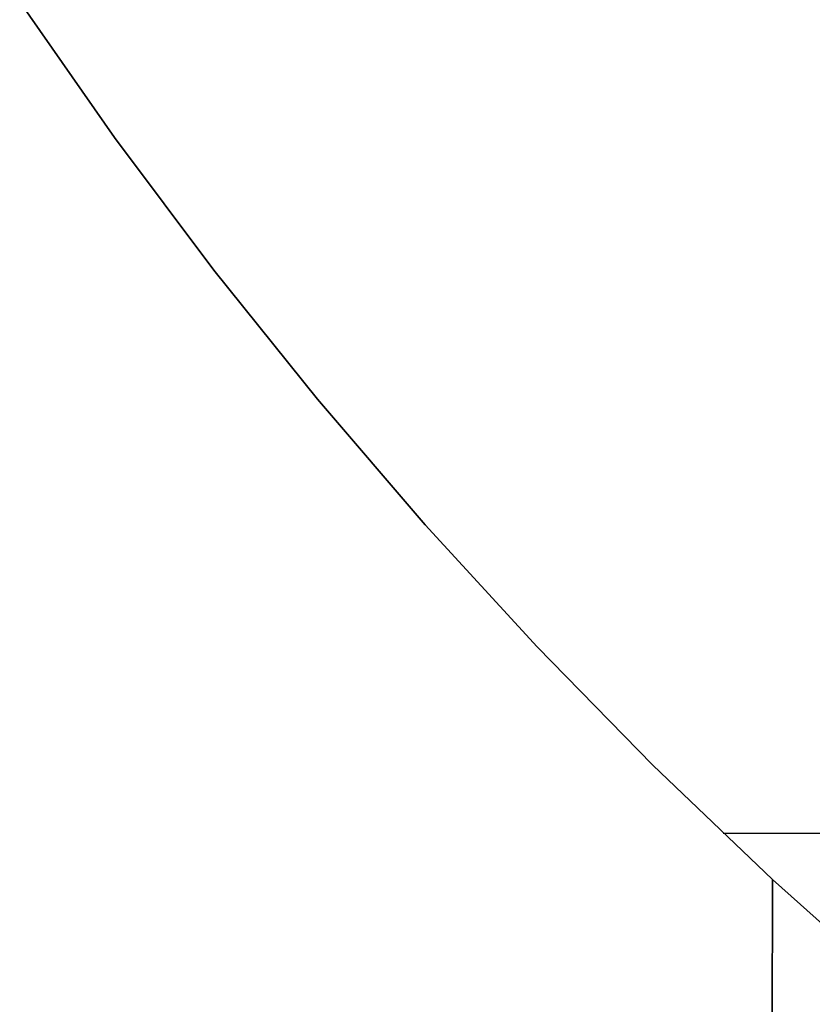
# Model space of a CAD drawing. Header units: millimetres. Extents: x 9001 to 10165, y -167 to 850.
# Tile 16 of 216: x 9510 to 9523, y 417 to 434. Entities that reach past the tile are written whole.
import ezdxf

# ---------------------------------------------------------------- set-up
doc = ezdxf.new("R2010")
doc.units = ezdxf.units.MM
doc.layers.add('1', color=7, linetype='Continuous')

msp = doc.modelspace()

# ---------------------------------------------------------------- linework, layer by layer
at = {"layer": '1', "color": 29, "true_color": 0x4d342b}
for p, q in [((9509.686, 434.173, 59.568), (9511.329, 431.824, 59.568)), ((9509.686, 434.173, 65.657), (9511.329, 431.824, 65.657)), ((9511.329, 431.824, 62.612), (9509.686, 434.173, 62.612)), ((9511.329, 431.824, 59.568), (9513.048, 429.53, 59.568)), ((9511.329, 431.824, 65.657), (9513.048, 429.53, 65.657)), ((9513.048, 429.53, 62.612), (9511.329, 431.824, 62.612)), ((9513.048, 429.53, 59.568), (9514.843, 427.295, 59.568)), ((9513.048, 429.53, 65.657), (9514.843, 427.295, 65.657)), ((9514.843, 427.295, 62.612), (9513.048, 429.53, 62.612)), ((9513.936, 428.405, 65.657), (9513.936, 428.405, 59.568)), ((9514.843, 427.295, 59.568), (9516.709, 425.12, 59.568)), ((9514.843, 427.295, 65.657), (9516.709, 425.12, 65.657)), ((9516.709, 425.12, 62.612), (9514.843, 427.295, 62.612)), ((9516.709, 425.12, 59.568), (9518.647, 423.007, 59.568)), ((9516.709, 425.12, 65.657), (9518.647, 423.007, 65.657)), ((9518.647, 423.007, 62.612), (9516.709, 425.12, 62.612)), ((9518.647, 423.007, 59.568), (9520.653, 420.96, 59.568)), ((9518.647, 423.007, 65.657), (9520.653, 420.96, 65.657)), ((9520.653, 420.96, 62.612), (9518.647, 423.007, 62.612)), ((9520.653, 420.96, 59.568), (9522.726, 418.979, 59.568)), ((9520.653, 420.96, 65.657), (9522.726, 418.979, 65.657)), ((9522.726, 418.979, 62.612), (9520.653, 420.96, 62.612)), ((9521.87, 419.781, 65.657), (9540.161, 419.781, 65.657)), ((9522.665, 398.841, 65.657), (9522.726, 418.979, 65.657)), ((9522.726, 418.979, 59.568), (9522.669, 400.093, 59.568)), ((9522.726, 418.979, 65.657), (9522.726, 418.979, 59.568)), ((9522.726, 418.979, 59.568), (9524.84, 417.088, 59.568))]:
    msp.add_line(p, q, dxfattribs=at)

doc.saveas('drawing.dxf')
